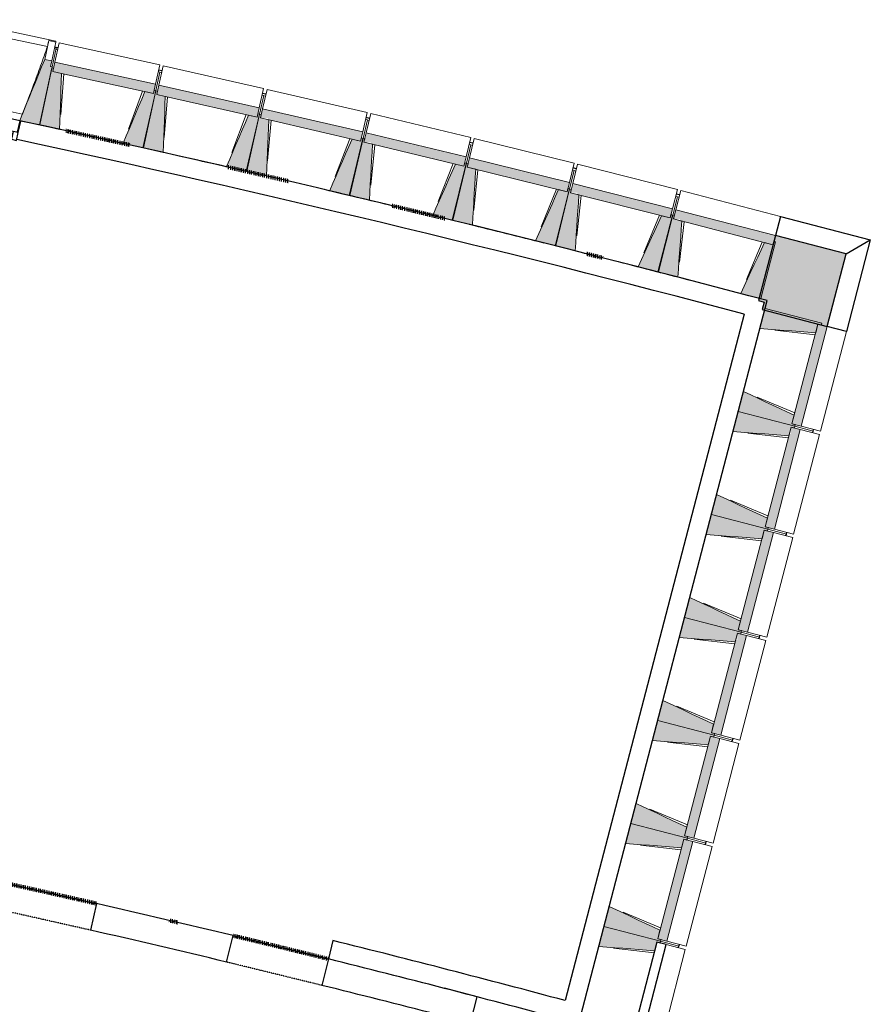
# Model space of a CAD drawing. Header units: millimetres. Extents: x 1293 to 60335, y -36590 to 4541.
# Tile 65 of 65: x 46607 to 53799, y -24662 to -16336. Entities that reach past the tile are written whole.
import ezdxf

# ---------------------------------------------------------------- set-up
doc = ezdxf.new("R2010")
doc.units = ezdxf.units.MM
doc.linetypes.add('Tiret', pattern=[2.5, 1.25, -1.25])
doc.linetypes.add('Tiret_2_', pattern=[2.5, 1.25, -1.25])
for name, color, linetype, lineweight, true_color in [('A-AREA', 4, 'Tiret', 100, 0x00ffff), ('A-DOOR-HDLN', 5, 'Tiret', 25, 0x0000ff), ('A-GLAZ', 7, 'Continuous', 25, 0x5c63b1)]:
    doc.layers.add(name, color=color, linetype=linetype, lineweight=lineweight, true_color=true_color)
for name, color, linetype, lineweight in [('A-WALL-PATT', 7, 'Continuous', 25), ('BATIEMENT', 7, 'Continuous', 18), ('BATIMENT', 7, 'Continuous', 25), ('FENETRES', 7, 'Continuous', 25), ('SOLS', 7, 'Continuous', 25)]:
    doc.layers.add(name, color=color, linetype=linetype, lineweight=lineweight)

# ---------------------------------------------------------------- blocks, each defined once
blk = doc.blocks.new('XXX_VIDE FENETRE - 550-377501-2021_015_1111_DCE_1_50_N0 FINI_CVC_PAC')
at = {"layer": 'A-GLAZ'}
for p, q in [((240, -120), (-240, -120)), ((-240, -120), (-240, -135)), ((-240, -135), (240, -135)), ((240, -135), (240, -120))]:
    blk.add_line(p, q, dxfattribs=at)
at = {"layer": 'FENETRES'}
for p, q in [((-285, 0), (-285, -100)), ((-275, 0), (-285, 0)), ((275, 0), (-275, 0)), ((-275, -100), (-275, 0)), ((285, 0), (275, 0)), ((275, 0), (275, -100)), ((285, -100), (285, 0)), ((-285, -100), (-275, -100)), ((-240, -100), (-285, -100)), ((-285, -100), (-285, -167.5)), ((-240, -167.5), (-240, -100)), ((240, -100), (-240, -100)), ((240, -100), (240, -167.5)), ((285, -100), (240, -100)), ((275, -100), (285, -100)), ((285, -167.5), (285, -100)), ((-285, -167.5), (-240, -167.5)), ((-240, -167.5), (240, -167.5)), ((240, -167.5), (285, -167.5))]:
    blk.add_line(p, q, dxfattribs=at)
blk = doc.blocks.new('B02_ARC_rvt-1-2021_015_1111_DCE_1_50_N0 FINI_CVC_PAC')
at = {"layer": 'A-AREA'}
for p, q in [((12454.4, -18313.9), (12594.2, -18349.4)), ((9005.5, -23970.2), (8938, -23954.3))]:
    blk.add_line(p, q, dxfattribs=at)
for centre, radius, start, end in [((-21322.9, -151541.9), 137443.1, 77.426679, 77.656542), ((-21322.9, -151541.9), 137443.1, 76.853804, 77.075364), ((-21322.9, -151541.9), 137443.1, 76.283017, 76.476119), ((-16003.4, -130034.4), 108972.8, 77.104694, 77.577906), ((-16003.4, -130034.4), 108972.8, 76.044097, 76.480501)]:
    blk.add_arc(centre, radius, start, end, dxfattribs=at)
at = {"layer": 'BATIEMENT', "lineweight": 25}
for p, q in [((12394.5, -24822.7), (13987.3, -18711.9)), ((13987.3, -18711.9), (13832.7, -18670.9)), ((13792.3, -18825.7), (12279.3, -24630.2)), ((10316.6, -24123.1), (10278.1, -24278.3))]:
    blk.add_line(p, q, dxfattribs=at)
for centre, radius, start, end in [((-21322.9, -151541.9), 137443.1, 75.180034, 77.819101), ((-21322.9, -151541.9), 137283.1, 75.179789, 77.819277), ((-16003.4, -130034.4), 109132.8, 74.979827, 76.0441), ((-16003.4, -130034.4), 108972.8, 74.979225, 76.0441)]:
    blk.add_arc(centre, radius, start, end, dxfattribs=at)
at = {"layer": 'SOLS'}
for start, end in [(77.501959, 77.772586), (76.976348, 77.247444), (76.450671, 76.722302), (75.924915, 76.197161), (75.39906, 75.67202)]:
    blk.add_arc((-21322.9, -151541.9), 137443.1, start, end, dxfattribs=at)
at = {"layer": 'FENETRES', "lineweight": 18, "rotation": 347.6686805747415}
blk.add_blockref('XXX_VIDE FENETRE - 550-377501-2021_015_1111_DCE_1_50_N0 FINI_CVC_PAC', (7399.1, -17132.1), dxfattribs=at)
blk = doc.blocks.new('Murs 3 - Murs 1-3190398-2021_015_1111_DCE_1_50_N0 FINI_CVC_PAC')
at = {"layer": 'A-WALL-PATT', "true_color": 0x787878}
blk.add_hatch(color=8, dxfattribs=at).paths.add_polyline_path([(14495, -18931.2), (14655, -18317.5), (14056.9, -18162), (13914.3, -18710.7), (13963.3, -18723.4), (13946.4, -18788.2), (14271.8, -18873)])
at = {"layer": 'BATIEMENT', "lineweight": 25}
for p, q in [((14056.9, -18162), (13914.3, -18710.7)), ((14655, -18317.5), (14056.9, -18162)), ((14495, -18931.2), (14655, -18317.5)), ((13914.3, -18710.7), (13963.3, -18723.4)), ((13963.3, -18723.4), (13946.4, -18788.2)), ((13946.4, -18788.2), (14495, -18931.2))]:
    blk.add_line(p, q, dxfattribs=at)
at = {"layer": 'BATIMENT'}
for p, q in [((14099.1, -17999.7), (14056.9, -18162)), ((14099.1, -17999.7), (14859.6, -18197.4)), ((14655, -18317.5), (14859.6, -18197.4)), ((14859.6, -18197.4), (14657.3, -18973.5)), ((14657.3, -18973.5), (14495, -18931.2))]:
    blk.add_line(p, q, dxfattribs=at)
blk = doc.blocks.new('Ouverture en rectangle - Ouverture en rectangle _90x207_-3216260-2021_015_1111_DCE_1_50_N0 FINI_CVC_PAC')
at = {"layer": 'A-DOOR-HDLN', "linetype": 'Tiret_2_'}
for p, q in [((-450, 115), (450, 115)), ((450, -115), (-450, -115))]:
    blk.add_line(p, q, dxfattribs=at)
blk = doc.blocks.new('Ouverture en rectangle - Ouverture en rectangle _83x207_-3216016-2021_015_1111_DCE_1_50_N0 FINI_CVC_PAC')
at = {"layer": 'A-DOOR-HDLN', "linetype": 'Tiret_2_'}
for p, q in [((-415, 115), (415, 115)), ((415, -115), (-415, -115))]:
    blk.add_line(p, q, dxfattribs=at)
blk = doc.blocks.new('B02_DC_STR_rvt-1-2021_015_1111_DCE_1_50_N0 FINI_CVC_PAC')
at = {"layer": 'BATIMENT', "lineweight": 5, "true_color": 0x787878}
for points in [[(7839.1, -17226), (7942.9, -16736), (7928.3, -16732.9), (7938.6, -16684), (7879.9, -16671.6), (7667.9, -17189.8), (7773.9, -17212.2)], [(8798.7, -16960.5), (8815.9, -16881.7), (7966, -16695.9), (7948.8, -16774.7), (8725.9, -16944.6)], [(8005.6, -17264), (8021.5, -16790.6), (7948.8, -16774.7), (7954.9, -16746.6), (7940.2, -16743.4), (7834.6, -17226.6), (7964, -17254.9)], [(9675.1, -17159.5), (9692.8, -17080.8), (8844.1, -16889.5), (8826.4, -16968.2), (9673.7, -17159.2)], [(8713.8, -17418.8), (8819.5, -16935.6), (8804.8, -16932.4), (8798.7, -16960.5), (8725.9, -16944.6), (8542.9, -17381.5), (8647.5, -17404.3)], [(8880, -17457.9), (8899, -16984.6), (8826.4, -16968.2), (8832.7, -16940.1), (8818.1, -16936.8), (8709.3, -17419.4), (8826.4, -17445.8)], [(9587.3, -17617.3), (9696, -17134.8), (9681.4, -17131.5), (9675.1, -17159.5), (9602.4, -17143.1), (9416.5, -17578.8), (9522.8, -17602.8)], [(9753.2, -17657.4), (9775.3, -17184.3), (9702.7, -17167.4), (9709.2, -17139.4), (9694.6, -17136), (9582.7, -17617.8), (9702.7, -17645.7)], [(10550.2, -17364.3), (10568.4, -17285.7), (9721, -17088.8), (9702.7, -17167.4), (9765.8, -17167.4), (9765.8, -17182.1), (10477.6, -17347.4)], [(11423.9, -17574.7), (11442.7, -17496.3), (10596.5, -17293.9), (10577.8, -17372.3), (10639.4, -17372.3), (10639.4, -17387.1), (11351.5, -17557.4)], [(10459.4, -17821.5), (10571.3, -17339.6), (10556.7, -17336.3), (10550.2, -17364.3), (10477.6, -17347.4), (10288.9, -17781.9), (10440.1, -17817)], [(10625, -17862.7), (10650.2, -17389.7), (10577.8, -17372.3), (10584.5, -17344.4), (10569.9, -17340.9), (10454.8, -17822), (10577.8, -17851.4)], [(11330.1, -18031.3), (11445.2, -17550.2), (11430.6, -17546.7), (11423.9, -17574.7), (11351.5, -17557.4), (11159.9, -17990.6), (11269.4, -18016.8)], [(11495.5, -18073.6), (11523.8, -17600.7), (11451.5, -17583), (11458.3, -17555), (11443.8, -17551.4), (11325.6, -18031.8), (11461.9, -18065.3)], [(12296.3, -17790.8), (12315.5, -17712.5), (11470.7, -17504.6), (11451.5, -17583), (11461.9, -17583), (11461.9, -17585.5), (12228.2, -17774.1)], [(13167.2, -18012.6), (13187, -17934.4), (12343.5, -17721.1), (12323.7, -17799.3), (12382.5, -17799.3), (12382.5, -17814.1), (13095, -17994.4)], [(12199.5, -18246.8), (12317.7, -17766.5), (12303.1, -17762.9), (12296.3, -17790.8), (12223.9, -17773), (12029.6, -18205), (12140.6, -18232.3)], [(12364.6, -18290.2), (12395.9, -17817.5), (12323.7, -17799.3), (12330.8, -17771.4), (12316.3, -17767.7), (12194.9, -18247.3), (12323.7, -18279.8)], [(14036.6, -18240.1), (14056.9, -18162), (13214.9, -17943.2), (13194.6, -18021.2), (13250, -18021.2), (13250, -18035.6), (14016.4, -18234.8)], [(13067.5, -18468), (13188.8, -17988.4), (13174.2, -17984.8), (13167.2, -18012.6), (13095, -17994.4), (12897.8, -18425.1), (13010.5, -18453.6)], [(13232.3, -18512.4), (13266.7, -18040), (13194.6, -18021.2), (13201.8, -17993.4), (13187.3, -17989.6), (13062.9, -18468.4), (13194.6, -18502.6)], [(13933.9, -18694.8), (14058.4, -18216), (14043.9, -18212.3), (14036.6, -18240.1), (13964.6, -18221.4), (13764.6, -18650.8), (13878.9, -18680.5)], [(14398.2, -18982.9), (14416.9, -18910.9), (14444.8, -18918.1), (14448.5, -18903.6), (13969.9, -18778.8), (13925.7, -18948.2), (14330.7, -18977.9)], [(14275.6, -19773.1), (14495, -18931.2), (14416.9, -18910.9), (14197.5, -19752.7), (14271.8, -19772.1)], [(14221.5, -19774.5), (14225.3, -19760), (14197.5, -19752.7), (14216.3, -19680.7), (13787, -19480.4), (13742.9, -19649.7), (14216.3, -19773.1)], [(14171.1, -19853.8), (14189.9, -19781.8), (14217.8, -19789), (14221.5, -19774.5), (13742.9, -19649.7), (13698.7, -19819.1), (14103.7, -19848.8)], [(14048.5, -20644), (14268, -19802.1), (14189.9, -19781.8), (14189.9, -19836.4), (14175.7, -19836.4), (13970.5, -20623.6), (14016.4, -20635.6)], [(13994.5, -20645.4), (13998.3, -20630.9), (13970.5, -20623.6), (13989.3, -20551.6), (13560, -20351.3), (13515.9, -20520.6), (13985.7, -20643.1)], [(13944.1, -20724.7), (13962.9, -20652.7), (13990.7, -20659.9), (13994.5, -20645.4), (13515.9, -20520.6), (13471.7, -20690), (13876.6, -20719.7)], [(13821.5, -21514.9), (14041, -20673), (13962.9, -20652.7), (13743.5, -21494.5), (13771.3, -21501.8)], [(13767.5, -21516.3), (13771.3, -21501.8), (13743.5, -21494.5), (13762.3, -21422.5), (13333, -21222.2), (13288.9, -21391.5), (13760.9, -21514.6)], [(13717.1, -21595.6), (13735.9, -21523.6), (13763.7, -21530.8), (13767.5, -21516.3), (13288.9, -21391.5), (13244.7, -21560.9), (13649.6, -21590.6)], [(13594.5, -22385.8), (13814, -21543.9), (13735.9, -21523.6), (13735.9, -21580.7), (13721, -21580.7), (13516.5, -22365.4), (13544.3, -22372.7)], [(13540.5, -22387.2), (13544.3, -22372.7), (13516.5, -22365.4), (13535.2, -22293.4), (13106, -22093.1), (13061.8, -22262.4), (13535.2, -22385.8)], [(13490.1, -22466.5), (13508.9, -22394.5), (13536.7, -22401.7), (13540.5, -22387.2), (13061.8, -22262.4), (13017.7, -22431.8), (13422.6, -22461.5)], [(13367.5, -23256.7), (13587, -22414.8), (13508.9, -22394.5), (13289.5, -23236.3), (13317.3, -23243.6)], [(13313.5, -23258.1), (13317.3, -23243.6), (13289.5, -23236.3), (13308.2, -23164.3), (12879, -22964), (12834.8, -23133.3), (13308.2, -23256.7)], [(13263.1, -23337.4), (13281.9, -23265.4), (13309.7, -23272.6), (13313.5, -23258.1), (12834.8, -23133.3), (12790.7, -23302.7), (13250, -23336.4)], [(13140.5, -24127.6), (13359.9, -23285.7), (13281.9, -23265.4), (13062.4, -24107.2), (13090.3, -24114.5)], [(13086.5, -24129), (13090.3, -24114.5), (13062.4, -24107.2), (13081.2, -24035.2), (12652, -23834.9), (12607.8, -24004.2), (13081.2, -24127.6)], [(13036.1, -24208.3), (13054.9, -24136.3), (13082.7, -24143.5), (13086.5, -24129), (12607.8, -24004.2), (12563.7, -24173.6), (12994.6, -24205.3)]]:
    blk.add_hatch(color=8, dxfattribs=at).paths.add_polyline_path(points)
at = {"layer": 'BATIEMENT'}
for p, q in [((7938.6, -16684), (7879.9, -16671.6)), ((7928.3, -16732.9), (7938.6, -16684)), ((7942.9, -16736), (7928.3, -16732.9)), ((7966, -16695.9), (7948.8, -16774.7)), ((8815.9, -16881.7), (7966, -16695.9)), ((7940.2, -16743.4), (7834.6, -17226.6)), ((7839.1, -17226), (7942.9, -16736)), ((7954.9, -16746.6), (7940.2, -16743.4)), ((7948.8, -16774.7), (7954.9, -16746.6)), ((8021.5, -16790.6), (7948.8, -16774.7)), ((7948.8, -16774.7), (8021.5, -16790.6)), ((8022, -16790.7), (8798.7, -16960.5)), ((8804.9, -16932.2), (8815.9, -16881.7)), ((8844.1, -16889.5), (8826.4, -16968.2)), ((9692.8, -17080.8), (8844.1, -16889.5)), ((8818.1, -16936.8), (8709.3, -17419.4)), ((8713.8, -17418.8), (8819.5, -16935.6)), ((8798.7, -16960.5), (8725.9, -16944.6)), ((8804.8, -16932.4), (8798.7, -16960.5)), ((8798.7, -16960.5), (8804.8, -16932.4)), ((8819.5, -16935.6), (8804.8, -16932.4)), ((8832.7, -16940.1), (8818.1, -16936.8)), ((8826.4, -16968.2), (8832.7, -16940.1)), ((8899, -16984.6), (8826.4, -16968.2)), ((8826.4, -16968.2), (8899, -16984.6)), ((8899.5, -16984.7), (9675.1, -17159.5)), ((9694.6, -17136), (9582.7, -17617.8)), ((9587.3, -17617.3), (9696, -17134.8)), ((9675.1, -17159.5), (9602.4, -17143.1)), ((9675.1, -17159.5), (9692.8, -17080.8)), ((9681.4, -17131.5), (9675.1, -17159.5)), ((9696, -17134.8), (9681.4, -17131.5)), ((9709.2, -17139.4), (9694.6, -17136)), ((9721, -17088.8), (9702.7, -17167.4)), ((9702.7, -17167.4), (9709.2, -17139.4)), ((10568.4, -17285.7), (9721, -17088.8)), ((7667.9, -17189.8), (7839.1, -17226)), ((7834.6, -17226.6), (8005.6, -17264)), ((9775.3, -17184.3), (9702.7, -17167.4)), ((9702.7, -17167.4), (9775.3, -17184.3)), ((9775.8, -17184.4), (10550.2, -17364.3)), ((10550.2, -17364.3), (10568.4, -17285.7)), ((10596.5, -17293.9), (10577.8, -17372.3)), ((11442.7, -17496.3), (10596.5, -17293.9)), ((8542.9, -17381.5), (8713.8, -17418.8)), ((10569.9, -17340.9), (10454.8, -17822)), ((10459.4, -17821.5), (10571.3, -17339.6)), ((10550.2, -17364.3), (10477.6, -17347.4)), ((10556.7, -17336.3), (10550.2, -17364.3)), ((10571.3, -17339.6), (10556.7, -17336.3)), ((10584.5, -17344.4), (10569.9, -17340.9)), ((10577.8, -17372.3), (10584.5, -17344.4)), ((10650.2, -17389.7), (10577.8, -17372.3)), ((10577.8, -17372.3), (10650.2, -17389.7)), ((10650.7, -17389.8), (11423.9, -17574.7)), ((8709.3, -17419.4), (8880, -17457.9)), ((11443.8, -17551.4), (11325.6, -18031.8)), ((11330.1, -18031.3), (11445.2, -17550.2)), ((11423.9, -17574.7), (11351.5, -17557.4)), ((11423.9, -17574.7), (11442.7, -17496.3)), ((11430.6, -17546.7), (11423.9, -17574.7)), ((11445.2, -17550.2), (11430.6, -17546.7)), ((11458.3, -17555), (11443.8, -17551.4)), ((11470.7, -17504.6), (11451.5, -17583)), ((11451.5, -17583), (11458.3, -17555)), ((12315.5, -17712.5), (11470.7, -17504.6)), ((9416.5, -17578.8), (9587.3, -17617.3)), ((9582.7, -17617.8), (9753.2, -17657.4)), ((11523.8, -17600.7), (11451.5, -17583)), ((11451.5, -17583), (12296.3, -17790.8)), ((12296.3, -17790.8), (12315.5, -17712.5)), ((12343.5, -17721.1), (12323.7, -17799.3)), ((13187, -17934.4), (12343.5, -17721.1)), ((10288.9, -17781.9), (10459.4, -17821.5)), ((12316.3, -17767.7), (12194.9, -18247.3)), ((12199.5, -18246.8), (12317.7, -17766.5)), ((12296.3, -17790.8), (12223.9, -17773)), ((12303.1, -17762.9), (12296.3, -17790.8)), ((12317.7, -17766.5), (12303.1, -17762.9)), ((12330.8, -17771.4), (12316.3, -17767.7)), ((12323.7, -17799.3), (12330.8, -17771.4)), ((12395.9, -17817.5), (12323.7, -17799.3)), ((12323.7, -17799.3), (13167.2, -18012.6)), ((10454.8, -17822), (10625, -17862.7)), ((13167.2, -18012.6), (13187, -17934.4)), ((13214.9, -17943.2), (13194.6, -18021.2)), ((14056.9, -18162), (13214.9, -17943.2)), ((11159.9, -17990.6), (11330.1, -18031.3)), ((11325.6, -18031.8), (11495.5, -18073.6)), ((13187.3, -17989.6), (13062.9, -18468.4)), ((13067.5, -18468), (13188.8, -17988.4)), ((13167.2, -18012.6), (13095, -17994.4)), ((13174.2, -17984.8), (13167.2, -18012.6)), ((13188.8, -17988.4), (13174.2, -17984.8)), ((13201.8, -17993.4), (13187.3, -17989.6)), ((13194.6, -18021.2), (13201.8, -17993.4)), ((13266.7, -18040), (13194.6, -18021.2)), ((13194.6, -18021.2), (14036.6, -18240.1)), ((12029.6, -18205), (12199.5, -18246.8)), ((13933.9, -18694.8), (14058.4, -18216)), ((14036.6, -18240.1), (13964.6, -18221.4)), ((14036.6, -18240.1), (14056.9, -18162)), ((14043.9, -18212.3), (14036.6, -18240.1)), ((14058.4, -18216), (14043.9, -18212.3)), ((12194.9, -18247.3), (12364.6, -18290.2)), ((12897.8, -18425.1), (13067.5, -18468)), ((13062.9, -18468.4), (13232.3, -18512.4)), ((13764.6, -18650.8), (13933.9, -18694.8)), ((13969.9, -18778.8), (13925.7, -18948.2)), ((14448.5, -18903.6), (13969.9, -18778.8)), ((14416.9, -18910.9), (14197.5, -19752.7)), ((14275.6, -19773.1), (14495, -18931.2)), ((14398.2, -18982.9), (14416.9, -18910.9)), ((14416.9, -18910.9), (14444.8, -18918.1)), ((14495, -18931.2), (14416.9, -18910.9)), ((14444.8, -18918.1), (14448.5, -18903.6)), ((13787, -19480.4), (13742.9, -19649.7)), ((13742.9, -19649.7), (13698.7, -19819.1)), ((13742.9, -19649.7), (14221.5, -19774.5)), ((14221.5, -19774.5), (13742.9, -19649.7)), ((14197.5, -19752.7), (14216.3, -19680.7)), ((14189.9, -19781.8), (13970.5, -20623.6)), ((14048.5, -20644), (14268, -19802.1)), ((14171.1, -19853.8), (14189.9, -19781.8)), ((14189.9, -19781.8), (14217.8, -19789)), ((14268, -19802.1), (14189.9, -19781.8)), ((14225.3, -19760), (14197.5, -19752.7)), ((14197.5, -19752.7), (14275.6, -19773.1)), ((14217.8, -19789), (14221.5, -19774.5)), ((14221.5, -19774.5), (14225.3, -19760)), ((13560, -20351.3), (13515.9, -20520.6)), ((13515.9, -20520.6), (13471.7, -20690)), ((13515.9, -20520.6), (13994.5, -20645.4)), ((13994.5, -20645.4), (13515.9, -20520.6)), ((13970.5, -20623.6), (13989.3, -20551.6)), ((13998.3, -20630.9), (13970.5, -20623.6)), ((13970.5, -20623.6), (14048.5, -20644)), ((13990.7, -20659.9), (13994.5, -20645.4)), ((13994.5, -20645.4), (13998.3, -20630.9)), ((13962.9, -20652.7), (13743.5, -21494.5)), ((13821.5, -21514.9), (14041, -20673)), ((13944.1, -20724.7), (13962.9, -20652.7)), ((13962.9, -20652.7), (13990.7, -20659.9)), ((14041, -20673), (13962.9, -20652.7)), ((13333, -21222.2), (13288.9, -21391.5)), ((13288.9, -21391.5), (13244.7, -21560.9)), ((13288.9, -21391.5), (13767.5, -21516.3)), ((13767.5, -21516.3), (13288.9, -21391.5)), ((13743.5, -21494.5), (13762.3, -21422.5)), ((13735.9, -21523.6), (13516.5, -22365.4)), ((13594.5, -22385.8), (13814, -21543.9)), ((13717.1, -21595.6), (13735.9, -21523.6)), ((13735.9, -21523.6), (13763.7, -21530.8)), ((13814, -21543.9), (13735.9, -21523.6)), ((13771.3, -21501.8), (13743.5, -21494.5)), ((13743.5, -21494.5), (13821.5, -21514.9)), ((13763.7, -21530.8), (13767.5, -21516.3)), ((13767.5, -21516.3), (13771.3, -21501.8)), ((13106, -22093.1), (13061.8, -22262.4)), ((13061.8, -22262.4), (13017.7, -22431.8)), ((13061.8, -22262.4), (13540.5, -22387.2)), ((13540.5, -22387.2), (13061.8, -22262.4)), ((13516.5, -22365.4), (13535.2, -22293.4)), ((13508.9, -22394.5), (13289.5, -23236.3)), ((13490.1, -22466.5), (13508.9, -22394.5)), ((13508.9, -22394.5), (13536.7, -22401.7)), ((13587, -22414.8), (13508.9, -22394.5)), ((13544.3, -22372.7), (13516.5, -22365.4)), ((13516.5, -22365.4), (13594.5, -22385.8)), ((13536.7, -22401.7), (13540.5, -22387.2)), ((13540.5, -22387.2), (13544.3, -22372.7)), ((13367.5, -23256.7), (13587, -22414.8)), ((12879, -22964), (12834.8, -23133.3)), ((12834.8, -23133.3), (12790.7, -23302.7)), ((12834.8, -23133.3), (13313.5, -23258.1)), ((13313.5, -23258.1), (12834.8, -23133.3)), ((13289.5, -23236.3), (13308.2, -23164.3)), ((13281.9, -23265.4), (13062.4, -24107.2)), ((13140.5, -24127.6), (13359.9, -23285.7)), ((13263.1, -23337.4), (13281.9, -23265.4)), ((13281.9, -23265.4), (13309.7, -23272.6)), ((13359.9, -23285.7), (13281.9, -23265.4)), ((13317.3, -23243.6), (13289.5, -23236.3)), ((13289.5, -23236.3), (13367.5, -23256.7)), ((13309.7, -23272.6), (13313.5, -23258.1)), ((13313.5, -23258.1), (13317.3, -23243.6)), ((12652, -23834.9), (12607.8, -24004.2)), ((12607.8, -24004.2), (12563.7, -24173.6)), ((12607.8, -24004.2), (13086.5, -24129)), ((13086.5, -24129), (12607.8, -24004.2)), ((13062.4, -24107.2), (13081.2, -24035.2)), ((13036.1, -24208.3), (13054.9, -24136.3)), ((13054.9, -24136.3), (13082.7, -24143.5)), ((13090.3, -24114.5), (13062.4, -24107.2)), ((13062.4, -24107.2), (13140.5, -24127.6)), ((13082.7, -24143.5), (13086.5, -24129)), ((13086.5, -24129), (13090.3, -24114.5))]:
    blk.add_line(p, q, dxfattribs=at)
at = {"layer": 'BATIEMENT', "lineweight": 25}
for p, q in [((8316, -23810), (8265.6, -24034.4)), ((9417.2, -24304.7), (9471.8, -24081.2)), ((13054.9, -24136.3), (12835.4, -24978.1)), ((13132.9, -24156.6), (13054.9, -24136.3)), ((12913.5, -24998.5), (13132.9, -24156.6)), ((10278.1, -24278.3), (10223.4, -24501.8)), ((11258.7, -24526.6), (11258.6, -24526.9)), ((11536.4, -24599), (11258.7, -24526.6)), ((11478.9, -24819.4), (11536.4, -24599))]:
    blk.add_line(p, q, dxfattribs=at)
at = {"layer": 'BATIEMENT', "flags": 128}
for points in [[(7879.9, -16671.6), (7853.4, -16736.3), (7826.9, -16801.1), (7800.4, -16865.9), (7773.9, -16930.7), (7747.4, -16995.4), (7720.9, -17060.2), (7694.4, -17125), (7667.9, -17189.8)], [(8005.6, -17264), (8007.8, -17196.4), (8010.1, -17128.7), (8012.4, -17061.1), (8014.7, -16993.5), (8016.9, -16925.8), (8019.2, -16858.2), (8021.5, -16790.6)], [(8725.9, -16944.6), (8699.8, -17007), (8673.6, -17069.4), (8647.5, -17131.8), (8621.3, -17194.2), (8595.2, -17256.6), (8569, -17319), (8542.9, -17381.5)], [(8880, -17457.9), (8882.7, -17390.3), (8885.4, -17322.6), (8888.2, -17255), (8890.9, -17187.4), (8893.6, -17119.8), (8896.3, -17052.2), (8899, -16984.6)], [(9602.4, -17143.1), (9575.9, -17205.4), (9549.3, -17267.6), (9522.8, -17329.9), (9496.2, -17392.1), (9469.7, -17454.3), (9443.1, -17516.6), (9416.5, -17578.8)], [(9753.2, -17657.4), (9756.3, -17589.8), (9759.5, -17522.2), (9762.6, -17454.6), (9765.8, -17387), (9769, -17319.5), (9772.1, -17251.9), (9775.3, -17184.3)], [(10477.6, -17347.4), (10450.7, -17409.5), (10423.7, -17471.5), (10396.8, -17533.6), (10369.8, -17595.7), (10342.8, -17657.7), (10315.9, -17719.8), (10288.9, -17781.9)], [(10625, -17862.7), (10628.6, -17795.1), (10632.2, -17727.5), (10635.8, -17660), (10639.4, -17592.4), (10643, -17524.8), (10646.6, -17457.2), (10650.2, -17389.7)], [(11351.5, -17557.4), (11324.1, -17619.3), (11296.8, -17681.2), (11269.4, -17743.1), (11242, -17804.9), (11214.7, -17866.8), (11187.3, -17928.7), (11159.9, -17990.6)], [(11495.5, -18073.6), (11499.5, -18006), (11503.6, -17938.5), (11507.6, -17870.9), (11511.6, -17803.4), (11515.7, -17735.8), (11519.7, -17668.3), (11523.8, -17600.7)], [(12223.9, -17773), (12196.2, -17834.7), (12168.4, -17896.5), (12140.6, -17958.2), (12112.9, -18019.9), (12085.1, -18081.6), (12057.3, -18143.3), (12029.6, -18205)], [(12364.6, -18290.2), (12369.1, -18222.7), (12373.5, -18155.1), (12378, -18087.6), (12382.5, -18020.1), (12387, -17952.6), (12391.5, -17885), (12395.9, -17817.5)], [(13095, -17994.4), (13066.8, -18055.9), (13038.6, -18117.4), (13010.5, -18179), (12982.3, -18240.5), (12954.1, -18302), (12926, -18363.5), (12897.8, -18425.1)], [(13232.3, -18512.4), (13237.2, -18444.9), (13242.1, -18377.4), (13247, -18309.9), (13251.9, -18242.4), (13256.8, -18175), (13261.8, -18107.5), (13266.7, -18040)], [(13964.6, -18221.4), (13936, -18282.7), (13907.4, -18344.1), (13878.9, -18405.4), (13850.3, -18466.7), (13821.7, -18528.1), (13793.1, -18589.4), (13764.6, -18650.8)], [(13925.7, -18948.2), (13993.2, -18953.1), (14060.7, -18958.1), (14128.2, -18963.1), (14195.7, -18968), (14263.2, -18973), (14330.7, -18977.9), (14398.2, -18982.9)], [(14216.3, -19680.7), (14155, -19652.1), (14093.6, -19623.4), (14032.3, -19594.8), (13971, -19566.2), (13909.7, -19537.6), (13848.3, -19509), (13787, -19480.4)], [(13698.7, -19819.1), (13766.2, -19824), (13833.7, -19829), (13901.2, -19834), (13968.7, -19838.9), (14036.2, -19843.9), (14103.7, -19848.8), (14171.1, -19853.8)], [(13989.3, -20551.6), (13927.9, -20523), (13866.6, -20494.3), (13805.3, -20465.7), (13744, -20437.1), (13682.6, -20408.5), (13621.3, -20379.9), (13560, -20351.3)], [(13471.7, -20690), (13539.2, -20694.9), (13606.7, -20699.9), (13674.2, -20704.9), (13741.7, -20709.8), (13809.2, -20714.8), (13876.6, -20719.7), (13944.1, -20724.7)], [(13762.3, -21422.5), (13700.9, -21393.9), (13639.6, -21365.2), (13578.3, -21336.6), (13517, -21308), (13455.6, -21279.4), (13394.3, -21250.8), (13333, -21222.2)], [(13244.7, -21560.9), (13312.2, -21565.8), (13379.7, -21570.8), (13447.2, -21575.8), (13514.7, -21580.7), (13582.1, -21585.7), (13649.6, -21590.6), (13717.1, -21595.6)], [(13535.2, -22293.4), (13473.9, -22264.8), (13412.6, -22236.1), (13351.3, -22207.5), (13290, -22178.9), (13228.6, -22150.3), (13167.3, -22121.7), (13106, -22093.1)], [(13017.7, -22431.8), (13085.2, -22436.7), (13152.7, -22441.7), (13220.2, -22446.7), (13287.7, -22451.6), (13355.1, -22456.6), (13422.6, -22461.5), (13490.1, -22466.5)], [(13308.2, -23164.3), (13246.9, -23135.7), (13185.6, -23107), (13124.3, -23078.4), (13062.9, -23049.8), (13001.6, -23021.2), (12940.3, -22992.6), (12879, -22964)], [(12790.7, -23302.7), (12858.2, -23307.6), (12925.7, -23312.6), (12993.2, -23317.6), (13060.6, -23322.5), (13128.1, -23327.5), (13195.6, -23332.4), (13263.1, -23337.4)], [(13081.2, -24035.2), (13019.9, -24006.6), (12958.6, -23977.9), (12897.3, -23949.3), (12835.9, -23920.7), (12774.6, -23892.1), (12713.3, -23863.5), (12652, -23834.9)], [(12563.7, -24173.6), (12631.2, -24178.5), (12698.7, -24183.5), (12766.1, -24188.5), (12833.6, -24193.4), (12901.1, -24198.4), (12968.6, -24203.3), (13036.1, -24208.3)]]:
    blk.add_lwpolyline(points, dxfattribs=at)
at = {"layer": 'BATIEMENT', "lineweight": 25}
for radius, start, end in [(108972.8, 76.480499, 77.104698), (108742.8, 76.48096, 77.104197), (108972.8, 75.512229, 76.0441), (108742.8, 75.51495, 76.043638)]:
    blk.add_arc((-16003.4, -130034.4), radius, start, end, dxfattribs=at)
at = {"layer": 'BATIMENT', "lineweight": 18}
for p, q in [((7974.1, -16516.6), (7123, -16336.3)), ((7902.6, -16563.4), (7169.3, -16408.1)), ((7913.5, -16513), (7879.9, -16671.6)), ((7913.4, -16513.2), (7913.5, -16513)), ((7913.5, -16513), (7972.2, -16525.4)), ((7972.2, -16525.4), (7938.6, -16684)), ((7966, -16695.9), (8001.8, -16532)), ((7974.1, -16516.6), (7972.2, -16525.4)), ((8851.7, -16717.8), (8001.8, -16532)), ((7976.5, -16577.4), (7942.9, -16736)), ((7976.5, -16577.4), (7961.8, -16574.3)), ((7974.5, -16586.7), (7989.1, -16589.9)), ((8851.7, -16717.8), (8815.9, -16881.7)), ((8844.1, -16889.5), (8881, -16725.9)), ((9729.7, -16917.2), (8881, -16725.9)), ((8040.5, -16794.7), (8015, -17137.5)), ((8853.7, -16778.9), (8819.5, -16935.6)), ((8839.1, -16775.7), (8853.7, -16778.9)), ((8853.4, -16780.4), (8868, -16783.7)), ((8587.1, -17262.6), (8706.9, -16940.4)), ((9729.7, -16917.2), (9692.8, -17080.8)), ((9731.3, -16978.4), (9696, -17134.8)), ((9716.7, -16975.1), (9731.3, -16978.4)), ((9721, -17088.8), (9758.9, -16925.5)), ((9731, -16979.8), (9745.5, -16983.2)), ((10606.4, -17122.3), (9758.9, -16925.5)), ((7132, -17016.5), (7690.1, -17134.7)), ((8918, -16988.8), (8890.2, -17331.4)), ((7668.2, -17189.1), (7399.1, -17132.1)), ((9461.5, -17460.2), (9583.5, -17138.9)), ((10606.4, -17122.3), (10568.4, -17285.7)), ((10596.5, -17293.9), (10635.5, -17130.8)), ((11481.7, -17333.1), (10635.5, -17130.8)), ((9794.2, -17188.7), (9764.2, -17531.1)), ((10607.6, -17183.5), (10571.3, -17339.6)), ((10593, -17180.1), (10607.6, -17183.5)), ((10607.2, -17185), (10621.8, -17188.4)), ((10334.7, -17663.6), (10458.7, -17343)), ((10669.1, -17394.2), (10636.9, -17736.4)), ((11481.7, -17333.1), (11442.7, -17496.3)), ((11482.5, -17394.3), (11445.2, -17550.2)), ((11467.9, -17390.8), (11482.5, -17394.3)), ((11470.7, -17504.6), (11510.8, -17341.8)), ((11482.1, -17395.8), (11496.6, -17399.3)), ((12355.6, -17549.6), (11510.8, -17341.8)), ((11206.4, -17872.7), (11332.6, -17552.9)), ((12355.6, -17549.6), (12315.5, -17712.5)), ((12343.5, -17721.1), (12384.7, -17558.5)), ((13228.1, -17771.8), (12384.7, -17558.5)), ((11542.6, -17605.4), (11508.2, -17947.4)), ((12356, -17610.8), (12317.7, -17766.5)), ((12341.4, -17607.2), (12356, -17610.8)), ((12355.6, -17612.3), (12370.1, -17615.9)), ((12076.9, -18087.3), (12205.1, -17768.4)), ((13228.1, -17771.8), (13187, -17934.4)), ((13214.9, -17943.2), (13257.1, -17780.8)), ((14099.1, -17999.7), (13257.1, -17780.8)), ((12414.8, -17822.3), (12378.1, -18164)), ((13228.1, -17833), (13188.8, -17988.4)), ((13213.5, -17829.3), (13228.1, -17833)), ((13227.7, -17834.5), (13242.2, -17838.2)), ((12945.9, -18307.7), (13076.1, -17989.6)), ((13285.5, -18044.9), (13246.6, -18386.4)), ((14099.1, -17999.7), (14056.9, -18162)), ((13813.4, -18533.7), (13945.7, -18216.5)), ((14393.2, -19001.7), (14051.8, -18962.6)), ((14437.8, -19815.4), (14657.3, -18973.5)), ((14495, -18931.2), (14657.3, -18973.5)), ((13904.1, -19529.3), (14221.2, -19661.8)), ((14376.7, -19814.9), (14221.5, -19774.5)), ((14221.5, -19774.5), (14376.7, -19814.9)), ((14268, -19802.1), (14430.3, -19844.4)), ((14437.8, -19815.4), (14275.6, -19773.1)), ((14380.5, -19800.4), (14376.7, -19814.9)), ((14166.2, -19872.6), (13824.8, -19833.5)), ((14210.8, -20686.3), (14430.3, -19844.4)), ((14376.7, -19814.9), (14372.9, -19829.5)), ((13677, -20400.2), (13994.2, -20532.7)), ((14149.7, -20685.8), (13994.5, -20645.4)), ((13994.5, -20645.4), (14149.7, -20685.8)), ((14210.8, -20686.3), (14048.5, -20644)), ((13939.2, -20743.5), (13597.7, -20704.4)), ((13983.8, -21557.2), (14203.3, -20715.3)), ((14041, -20673), (14203.3, -20715.3)), ((14149.7, -20685.8), (14145.9, -20700.4)), ((14153.5, -20671.3), (14149.7, -20685.8)), ((13450, -21271.1), (13767.2, -21403.6)), ((13922.7, -21556.7), (13767.5, -21516.3)), ((13767.5, -21516.3), (13922.7, -21556.7)), ((13814, -21543.9), (13976.3, -21586.2)), ((13983.8, -21557.2), (13821.5, -21514.9)), ((13922.7, -21556.7), (13918.9, -21571.3)), ((13926.5, -21542.2), (13922.7, -21556.7)), ((13712.2, -21614.4), (13370.7, -21575.3)), ((13756.8, -22428.1), (13976.3, -21586.2)), ((13223, -22142), (13540.2, -22274.5)), ((13695.7, -22427.6), (13540.5, -22387.2)), ((13540.5, -22387.2), (13695.7, -22427.6)), ((13756.8, -22428.1), (13594.5, -22385.8)), ((13485.2, -22485.3), (13143.7, -22446.2)), ((13529.8, -23299), (13749.2, -22457.1)), ((13587, -22414.8), (13749.2, -22457.1)), ((13695.7, -22427.6), (13691.9, -22442.2)), ((13699.4, -22413.1), (13695.7, -22427.6)), ((12996, -23012.9), (13313.1, -23145.4)), ((13468.7, -23298.5), (13313.5, -23258.1)), ((13313.5, -23258.1), (13468.7, -23298.5)), ((13359.9, -23285.7), (13522.2, -23328)), ((13529.8, -23299), (13367.5, -23256.7)), ((13468.7, -23298.5), (13464.9, -23313.1)), ((13472.4, -23284), (13468.7, -23298.5)), ((13258.2, -23356.2), (12916.7, -23317.1)), ((13302.8, -24169.9), (13522.2, -23328)), ((12769, -23883.8), (13086.1, -24016.3)), ((13241.6, -24169.4), (13086.5, -24129)), ((13086.5, -24129), (13241.6, -24169.4)), ((13302.8, -24169.9), (13140.5, -24127.6)), ((13031.2, -24227.1), (12689.7, -24188)), ((13085.7, -25002.8), (13295.2, -24198.9)), ((13132.9, -24156.6), (13295.2, -24198.9)), ((13241.6, -24169.4), (13237.9, -24184)), ((13245.4, -24154.9), (13241.6, -24169.4))]:
    blk.add_line(p, q, dxfattribs=at)
at = {"layer": 'BATIMENT', "lineweight": 18, "flags": 128}
blk.add_lwpolyline([(7902.6, -16563.4), (7904.8, -16553.3), (7906.9, -16543.3), (7909.1, -16533.3), (7911.3, -16523.2), (7913.4, -16513.2)], dxfattribs=at)
at = {"layer": 'BATIMENT', "lineweight": 18}
blk.add_open_spline([(7690, -17134.7), (7705.6, -17095.4), (7729.3, -17034.6), (7760.9, -16952.1), (7787.3, -16882.2), (7815.3, -16806.7), (7854.7, -16698.7), (7883.6, -16617.6), (7902.6, -16563.4)], degree=3, knots=[0.0183438, 0.0183438, 0.0183438, 0.0183438, 0.2222222, 0.3333333, 0.4444444, 0.5833333, 0.7222222, 1, 1, 1, 1], dxfattribs=at)
at = {"layer": 'SOLS'}
for p, q in [((7992.3, -16575.6), (7962.9, -16569.2)), ((8871.4, -16768.5), (8842.1, -16761.9)), ((9749.3, -16967.1), (9720, -16960.4)), ((10625.8, -17171.4), (10596.6, -17164.4)), ((11501.1, -17381.3), (11471.9, -17374.2)), ((12374.9, -17596.9), (12345.8, -17589.6)), ((13247.4, -17818.2), (13218.3, -17810.7)), ((14376.7, -19814.9), (14380.5, -19800.4)), ((14372.9, -19829.5), (14376.7, -19814.9)), ((14145.9, -20700.4), (14149.7, -20685.8)), ((14149.7, -20685.8), (14153.5, -20671.3)), ((13918.9, -21571.3), (13922.7, -21556.7)), ((13922.7, -21556.7), (13926.5, -21542.2)), ((13691.9, -22442.2), (13695.7, -22427.6)), ((13695.7, -22427.6), (13699.4, -22413.1)), ((13464.9, -23313.1), (13468.7, -23298.5)), ((13468.7, -23298.5), (13472.4, -23284)), ((13237.9, -24184), (13241.6, -24169.4)), ((13241.6, -24169.4), (13245.4, -24154.9))]:
    blk.add_line(p, q, dxfattribs=at)
at = {"layer": 'BATIMENT', "color": 5, "lineweight": 25, "true_color": 0x0000ff}
blk.add_blockref('Murs 3 - Murs 1-3190398-2021_015_1111_DCE_1_50_N0 FINI_CVC_PAC', (0, 0), dxfattribs=at)
for name, p, rotation in [('Ouverture en rectangle - Ouverture en rectangle _90x207_-3216260-2021_015_1111_DCE_1_50_N0 FINI_CVC_PAC', (7851.8, -23823.6), 167.341299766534), ('Ouverture en rectangle - Ouverture en rectangle _83x207_-3216016-2021_015_1111_DCE_1_50_N0 FINI_CVC_PAC', (9847.6, -24291.5), 166.2622990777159)]:
    blk.add_blockref(name, p, dxfattribs=dict(at, rotation=rotation))

msp = doc.modelspace()

# ---------------------------------------------------------------- block references
at = {"lineweight": 5}
for name in ['B02_DC_STR_rvt-1-2021_015_1111_DCE_1_50_N0 FINI_CVC_PAC', 'B02_ARC_rvt-1-2021_015_1111_DCE_1_50_N0 FINI_CVC_PAC']:
    msp.add_blockref(name, (38939, 0), dxfattribs=at)

doc.saveas('drawing.dxf')
